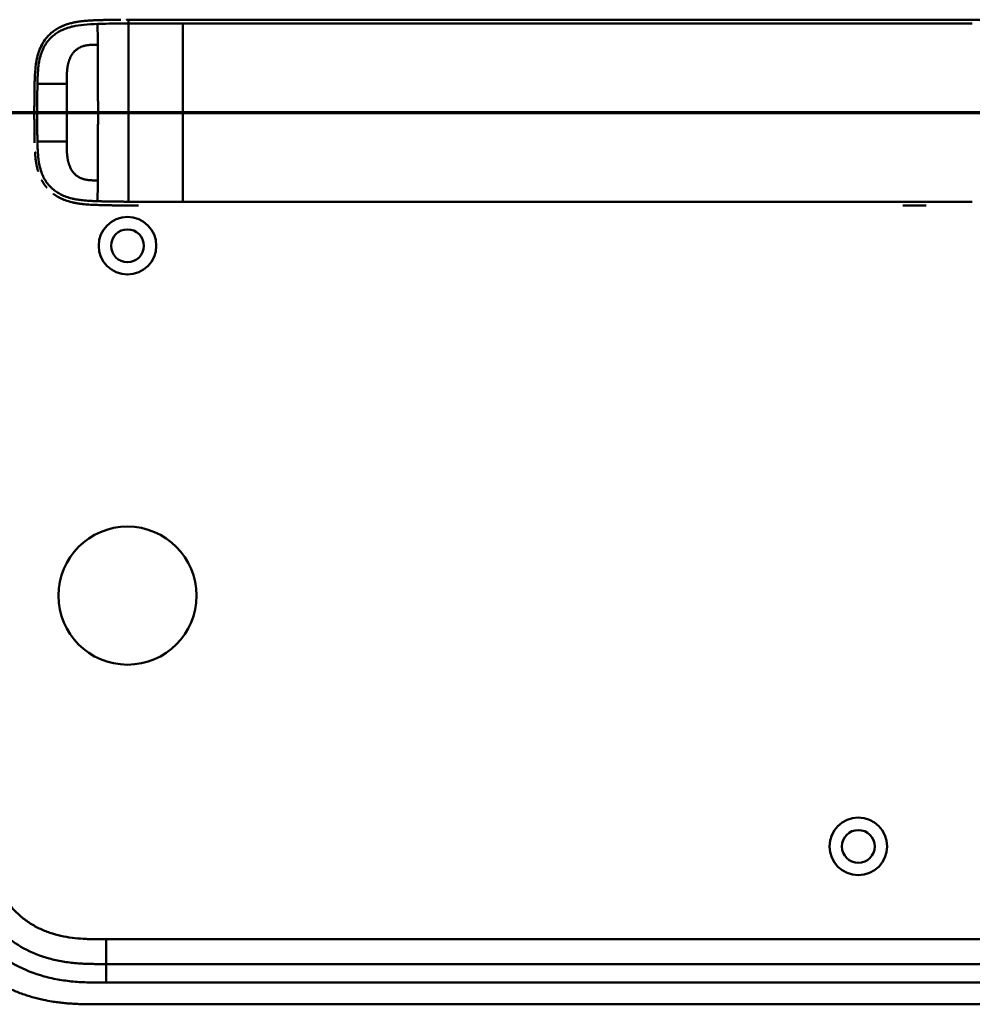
# Model space of a CAD drawing. Header units: millimetres. Extents: x 20 to 833, y 20 to 574.
# Tile 4 of 21: x 102 to 256, y 263 to 422. Entities that reach past the tile are written whole.
import ezdxf

# ---------------------------------------------------------------- set-up
doc = ezdxf.new("R2010")
doc.units = ezdxf.units.MM
doc.header["$LTSCALE"] = 2
for name, color, linetype, lineweight in [('Schnittansichtslinien(DIN)', 7, 'Continuous', 70), ('Sichtbare Kanten(DIN)', 7, 'Continuous', 50), ('Sichtbare tangentiale Kanten(DIN)', 7, 'Continuous', 50)]:
    doc.layers.add(name, color=color, linetype=linetype, lineweight=lineweight)

# ---------------------------------------------------------------- blocks, each defined once
blk = doc.blocks.new('2DTransSchnitt0')
at = {"layer": 'Schnittansichtslinien(DIN)', "linetype": 'Continuous'}
blk.add_line((31.628, 203.466), (161.93, 203.472), dxfattribs=at)

msp = doc.modelspace()

# ---------------------------------------------------------------- linework, layer by layer
at = {"layer": 'Sichtbare Kanten(DIN)'}
for p, q in [((119.877, 421.933), (119.811, 421.933)), ((117.44, 391.948), (117.44, 391.948)), ((248.634, 391.933), (244.882, 391.933)), ((116.205, 269.42), (261.129, 269.42)), ((115.206, 262.92), (274.128, 262.92))]:
    msp.add_line(p, q, dxfattribs=at)
for centre, radius in [((119.667, 385.42), 4.65), ((119.667, 385.42), 2.65), ((119.667, 328.92), 11.15), ((237.667, 288.42), 4.65), ((237.667, 288.42), 2.65)]:
    msp.add_circle(centre, radius, dxfattribs=at)
for radius, start, end in [(11.5, 148.39068, 148.43445), (11.6, 147.51746, 147.56366), (11.7, 146.65937, 146.70471), (11.5, 211.57112, 211.61294), (11.6, 212.44432, 212.48803), (11.7, 213.30625, 213.34865)]:
    msp.add_arc((119.667, 406.92), radius, start, end, dxfattribs=at)
for points, degree, knots in [([(109.243, 420.939), (109.243, 420.939), (109.243, 420.939), (109.243, 420.939), (109.244, 420.939), (109.246, 420.94), (109.247, 420.941), (109.253, 420.943), (109.258, 420.945), (109.275, 420.952), (109.287, 420.957), (109.366, 420.99), (109.433, 421.016), (109.589, 421.077), (109.679, 421.11), (110.013, 421.226), (110.26, 421.3), (110.594, 421.387), (110.678, 421.408), (110.791, 421.435), (110.819, 421.441), (110.891, 421.457), (110.949, 421.47), (110.979, 421.477)], 3, [0, 0, 0, 0, 0.00003654, 0.00003654, 0.00018252, 0.00018252, 0.00076618, 0.00076618, 0.00242803, 0.00242803, 0.00685953, 0.00685953, 0.03049567, 0.03049567, 0.06201177, 0.06201177, 0.14610438, 0.14610438, 0.17411752, 0.17411752, 0.18345463, 0.18345463, 0.19786847, 0.19786847, 0.19786847, 0.19786847]), ([(114.812, 421.855), (114.811, 421.855), (114.396, 421.841), (113.611, 421.811), (112.835, 421.763), (112.075, 421.683), (111.328, 421.552), (110.979, 421.477)], 5, [0, 0, 0, 0, 0, 0, 0.00023388, 0.21792631, 0.41257681, 0.41257681, 0.41257681, 0.41257681, 0.41257681, 0.41257681]), ([(115.01, 421.862), (114.987, 421.861), (114.964, 421.861), (114.898, 421.858), (114.855, 421.857), (114.812, 421.855)], 3, [0.495122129, 0.495122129, 0.495122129, 0.495122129, 0.502349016, 0.502349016, 0.515895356, 0.515895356, 0.515895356, 0.515895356]), ([(115.01, 421.862), (115.01, 421.862), (115.01, 421.862), (115.01, 421.862), (115.01, 421.862), (115.01, 421.862), (115.011, 421.862), (115.011, 421.862), (115.012, 421.862), (115.015, 421.862), (115.017, 421.862), (115.026, 421.863), (115.032, 421.863), (115.058, 421.864), (115.078, 421.864), (115.157, 421.867), (115.216, 421.869), (115.312, 421.872), (115.349, 421.873), (115.405, 421.874), (115.424, 421.875), (115.452, 421.876), (115.461, 421.876), (115.475, 421.876), (115.48, 421.877), (115.487, 421.877), (115.489, 421.877), (115.493, 421.877), (115.494, 421.877), (115.496, 421.877), (115.496, 421.877), (115.497, 421.877), (115.497, 421.877), (115.498, 421.877), (115.498, 421.877), (115.498, 421.877), (115.498, 421.877), (115.498, 421.877), (115.498, 421.877), (115.498, 421.877), (115.499, 421.877), (115.499, 421.877)], 3, [0, 0, 0, 0, 0.000030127, 0.000030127, 0.00007034, 0.00007034, 0.000146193, 0.000146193, 0.000373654, 0.000373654, 0.001055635, 0.001055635, 0.003100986, 0.003100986, 0.009236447, 0.009236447, 0.027643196, 0.027643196, 0.039082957, 0.039082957, 0.044805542, 0.044805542, 0.047668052, 0.047668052, 0.049100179, 0.049100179, 0.049817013, 0.049817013, 0.050176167, 0.050176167, 0.050356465, 0.050356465, 0.050447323, 0.050447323, 0.050493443, 0.050493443, 0.050517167, 0.050517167, 0.050529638, 0.050529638, 0.050543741, 0.050543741, 0.050543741, 0.050543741]), ([(116.171, 421.894), (116.162, 421.894), (116.154, 421.894), (115.944, 421.889), (115.743, 421.884), (115.527, 421.878), (115.513, 421.877), (115.499, 421.877)], 3, [0.373932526, 0.373932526, 0.373932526, 0.373932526, 0.376597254, 0.376597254, 0.439473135, 0.439473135, 0.443987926, 0.443987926, 0.443987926, 0.443987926]), ([(116.171, 421.894), (116.171, 421.894), (116.171, 421.894), (116.171, 421.894), (116.172, 421.894), (116.172, 421.894), (116.172, 421.894), (116.174, 421.894), (116.175, 421.894), (116.18, 421.894), (116.183, 421.895), (116.197, 421.895), (116.208, 421.895), (116.249, 421.896), (116.281, 421.897), (116.407, 421.9), (116.502, 421.902), (116.628, 421.904), (116.658, 421.905), (116.704, 421.906), (116.719, 421.906), (116.742, 421.906), (116.75, 421.906), (116.761, 421.907), (116.765, 421.907), (116.771, 421.907), (116.773, 421.907), (116.776, 421.907), (116.777, 421.907), (116.778, 421.907), (116.779, 421.907), (116.779, 421.907), (116.78, 421.907), (116.78, 421.907), (116.78, 421.907), (116.78, 421.907), (116.78, 421.907), (116.78, 421.907), (116.781, 421.907), (116.781, 421.907)], 3, [0, 0, 0, 0, 0.000046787, 0.000046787, 0.000086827, 0.000086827, 0.000206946, 0.000206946, 0.000567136, 0.000567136, 0.001647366, 0.001647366, 0.004887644, 0.004887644, 0.014608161, 0.014608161, 0.043771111, 0.043771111, 0.053078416, 0.053078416, 0.057732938, 0.057732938, 0.060060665, 0.060060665, 0.061224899, 0.061224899, 0.061807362, 0.061807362, 0.062098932, 0.062098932, 0.062245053, 0.062245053, 0.062318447, 0.062318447, 0.062355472, 0.062355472, 0.062374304, 0.062374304, 0.062394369, 0.062394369, 0.062394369, 0.062394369]), ([(117.389, 421.917), (117.378, 421.917), (117.368, 421.917), (117.164, 421.914), (116.972, 421.911), (116.781, 421.907)], 3, [0.247650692, 0.247650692, 0.247650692, 0.247650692, 0.250845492, 0.250845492, 0.310534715, 0.310534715, 0.310534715, 0.310534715]), ([(117.389, 421.917), (117.389, 421.917), (117.389, 421.917), (117.389, 421.917), (117.389, 421.917), (117.39, 421.917), (117.39, 421.917), (117.392, 421.917), (117.393, 421.917), (117.398, 421.917), (117.401, 421.917), (117.415, 421.917), (117.426, 421.917), (117.468, 421.918), (117.5, 421.918), (117.627, 421.92), (117.723, 421.921), (117.848, 421.923), (117.877, 421.923), (117.921, 421.924), (117.935, 421.924), (117.957, 421.924), (117.964, 421.924), (117.975, 421.924), (117.979, 421.924), (117.984, 421.924), (117.986, 421.924), (117.989, 421.924), (117.99, 421.924), (117.991, 421.924), (117.992, 421.924), (117.992, 421.924), (117.992, 421.924), (117.993, 421.924), (117.993, 421.924), (117.993, 421.924), (117.993, 421.924), (117.993, 421.924), (117.993, 421.924), (117.993, 421.924)], 3, [0, 0, 0, 0, 0.000043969, 0.000043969, 0.000083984, 0.000083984, 0.000204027, 0.000204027, 0.000564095, 0.000564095, 0.001644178, 0.001644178, 0.004884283, 0.004884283, 0.014604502, 0.014604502, 0.04376599, 0.04376599, 0.052593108, 0.052593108, 0.057007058, 0.057007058, 0.059214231, 0.059214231, 0.060317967, 0.060317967, 0.060869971, 0.060869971, 0.061146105, 0.061146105, 0.061284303, 0.061284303, 0.061353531, 0.061353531, 0.061388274, 0.061388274, 0.061405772, 0.061405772, 0.061423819, 0.061423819, 0.061423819, 0.061423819]), ([(119.505, 421.933), (119.505, 421.933), (119.505, 421.933), (119.505, 421.933), (119.505, 421.933), (119.506, 421.933), (119.506, 421.933), (119.507, 421.933), (119.507, 421.933), (119.51, 421.933), (119.511, 421.933), (119.531, 421.933), (119.549, 421.933), (119.591, 421.933), (119.615, 421.933), (119.672, 421.933), (119.704, 421.933), (119.747, 421.933), (119.757, 421.933), (119.772, 421.933), (119.775, 421.933), (119.78, 421.933), (119.781, 421.933), (119.783, 421.933), (119.783, 421.933), (119.784, 421.933), (119.784, 421.933), (119.784, 421.933), (119.785, 421.933), (119.785, 421.933)], 3, [0, 0, 0, 0, 0.000010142, 0.000010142, 0.000037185, 0.000037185, 0.000109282, 0.000109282, 0.000301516, 0.000301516, 0.000814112, 0.000814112, 0.00628175, 0.00628175, 0.013571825, 0.013571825, 0.023292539, 0.023292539, 0.026532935, 0.026532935, 0.027613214, 0.027613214, 0.02797342, 0.02797342, 0.028093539, 0.028093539, 0.028133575, 0.028133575, 0.028179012, 0.028179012, 0.028179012, 0.028179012]), ([(268.896, 421.933), (268.466, 421.933), (268.025, 421.933), (267.575, 421.933), (265.045, 421.933), (262.304, 421.933), (259.562, 421.933), (257.313, 421.933), (255.042, 421.933), (252.772, 421.933), (242.669, 421.933), (232.519, 421.933), (222.397, 421.933), (205.488, 421.933), (188.562, 421.933), (171.65, 421.933), (163.193, 421.933), (154.734, 421.933), (146.276, 421.933), (142.047, 421.933), (137.82, 421.933), (133.59, 421.933), (130.926, 421.933), (128.249, 421.933), (125.603, 421.933), (124.048, 421.933), (122.515, 421.933), (120.968, 421.933), (120.606, 421.933), (120.249, 421.933), (119.877, 421.933)], 3, [4.0756562, 4.0756562, 4.0756562, 4.0756562, 4.2235005, 4.2235005, 4.2235005, 5.0551855, 5.0551855, 5.0551855, 5.7376751, 5.7376751, 5.7376751, 8.7756456, 8.7756456, 8.7756456, 13.8502555, 13.8502555, 13.8502555, 16.3875605, 16.3875605, 16.3875605, 17.6562129, 17.6562129, 17.6562129, 18.4553381, 18.4553381, 18.4553381, 18.9248654, 18.9248654, 18.9248654, 19.0347624, 19.0347624, 19.0347624, 19.0347624]), ([(105.144, 416.102), (105.144, 416.102), (105.144, 416.102), (105.144, 416.102), (105.144, 416.102), (105.144, 416.103), (105.144, 416.103), (105.144, 416.104), (105.144, 416.104), (105.147, 416.112), (105.149, 416.12), (105.153, 416.137), (105.156, 416.146), (105.165, 416.18), (105.172, 416.205), (105.216, 416.362), (105.256, 416.493), (105.355, 416.796), (105.418, 416.966), (105.781, 417.866), (106.191, 418.549), (106.867, 419.326), (107.06, 419.521), (107.331, 419.762), (107.399, 419.821), (107.493, 419.898), (107.516, 419.917), (107.569, 419.959), (107.607, 419.989), (107.63, 420.006)], 3, [0, 0, 0, 0, 0.00001917, 0.00001917, 0.00005748, 0.00005748, 0.0001341, 0.0001341, 0.00028731, 0.00028731, 0.00273868, 0.00273868, 0.00568458, 0.00568458, 0.01354038, 0.01354038, 0.05545011, 0.05545011, 0.11134725, 0.11134725, 0.35517064, 0.35517064, 0.44356669, 0.44356669, 0.47298691, 0.47298691, 0.48279208, 0.48279208, 0.49507867, 0.49507867, 0.49507867, 0.49507867]), ([(109.243, 420.939), (109.17, 420.908), (108.83, 420.759), (108.498, 420.591), (108.175, 420.401), (107.865, 420.188), (107.63, 420.006)], 5, [0.61062915, 0.61062915, 0.61062915, 0.61062915, 0.61062915, 0.61062915, 0.65331117, 0.81171679, 0.81171679, 0.81171679, 0.81171679, 0.81171679, 0.81171679]), ([(106.503, 418.898), (106.37, 418.731), (106.19, 418.485), (106.023, 418.228), (105.87, 417.959), (105.731, 417.681), (105.691, 417.598)], 5, [0.97812109, 0.97812109, 0.97812109, 0.97812109, 0.97812109, 0.97812109, 1.08869603, 1.13469167, 1.13469167, 1.13469167, 1.13469167, 1.13469167, 1.13469167]), ([(104.68, 411.809), (104.697, 412.548), (104.722, 413.289), (104.867, 414.836), (105.001, 415.649), (105.31, 416.669), (105.397, 416.918), (105.53, 417.242), (105.564, 417.323), (105.611, 417.429), (105.623, 417.455), (105.654, 417.52), (105.68, 417.576), (105.691, 417.598)], 3, [0, 0, 0, 0, 0.22193069, 0.22193069, 0.46716018, 0.46716018, 0.54829237, 0.54829237, 0.57530605, 0.57530605, 0.58430942, 0.58430942, 0.59766622, 0.59766622, 0.59766622, 0.59766622]), ([(105.144, 416.102), (105.137, 416.076), (105.056, 415.769), (104.988, 415.457), (104.931, 415.143), (104.883, 414.827), (104.847, 414.537)], 5, [1.29338836, 1.29338836, 1.29338836, 1.29338836, 1.29338836, 1.29338836, 1.30638847, 1.4503927, 1.4503927, 1.4503927, 1.4503927, 1.4503927, 1.4503927]), ([(104.624, 406.71), (104.624, 406.71), (104.624, 406.711), (104.624, 406.711), (104.624, 406.711), (104.624, 406.712), (104.624, 406.712), (104.624, 406.714), (104.624, 406.715), (104.624, 406.72), (104.624, 406.723), (104.624, 406.738), (104.624, 406.749), (104.624, 406.792), (104.624, 406.824), (104.624, 406.954), (104.624, 407.051), (104.624, 407.44), (104.625, 407.731), (104.629, 408.46), (104.633, 408.898), (104.641, 409.663), (104.646, 409.991), (104.666, 411.272), (104.676, 412.226), (104.729, 413.176)], 3, [0, 0, 0, 0, 0.00008576, 0.00008576, 0.00012576, 0.00012576, 0.00024577, 0.00024577, 0.00060577, 0.00060577, 0.00168578, 0.00168578, 0.0049258, 0.0049258, 0.01464581, 0.01464581, 0.04380589, 0.04380589, 0.13128689, 0.13128689, 0.26250768, 0.26250768, 0.36092522, 0.36092522, 0.64677941, 0.64677941, 0.64677941, 0.64677941]), ([(104.647, 410.031), (104.647, 410.035), (104.648, 410.136), (104.657, 410.729), (104.667, 411.269), (104.68, 411.809)], 3, [0.11540998, 0.11540998, 0.11540998, 0.11540998, 0.13127697, 0.13127697, 0.29329903, 0.29329903, 0.29329903, 0.29329903]), ([(104.647, 410.031), (104.647, 410.031), (104.647, 410.031), (104.647, 410.031), (104.647, 410.031), (104.647, 410.032), (104.647, 410.032), (104.647, 410.034), (104.647, 410.035), (104.647, 410.04), (104.647, 410.043), (104.647, 410.058), (104.647, 410.069), (104.648, 410.112), (104.648, 410.144), (104.65, 410.274), (104.652, 410.371), (104.654, 410.505), (104.655, 410.541), (104.655, 410.591), (104.656, 410.605), (104.656, 410.621), (104.656, 410.624), (104.656, 410.626), (104.656, 410.627), (104.656, 410.627), (104.656, 410.627), (104.656, 410.627), (104.656, 410.627), (104.656, 410.628), (104.656, 410.628), (104.656, 410.628)], 3, [0, 0, 0, 0, 0.000042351, 0.000042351, 0.000082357, 0.000082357, 0.000202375, 0.000202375, 0.000562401, 0.000562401, 0.001642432, 0.001642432, 0.004882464, 0.004882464, 0.014602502, 0.014602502, 0.043762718, 0.043762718, 0.054697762, 0.054697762, 0.058798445, 0.058798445, 0.059567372, 0.059567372, 0.059642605, 0.059642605, 0.059680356, 0.059680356, 0.059699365, 0.059699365, 0.059718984, 0.059718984, 0.059718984, 0.059718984]), ([(104.647, 410.031), (104.647, 410.036), (104.648, 410.143), (104.65, 410.29), (104.652, 410.38), (104.654, 410.504), (104.655, 410.538), (104.655, 410.585), (104.656, 410.598), (104.656, 410.615), (104.656, 410.62), (104.656, 410.625), (104.656, 410.626), (104.656, 410.626), (104.656, 410.627), (104.656, 410.627), (104.656, 410.627), (104.656, 410.627), (104.656, 410.627), (104.656, 410.628), (104.656, 410.628), (104.656, 410.628)], 3, [0.442471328, 0.442471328, 0.442471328, 0.442471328, 0.459325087, 0.459325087, 0.486465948, 0.486465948, 0.496643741, 0.496643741, 0.500460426, 0.500460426, 0.501891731, 0.501891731, 0.50203941, 0.50203941, 0.502113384, 0.502113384, 0.502150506, 0.502150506, 0.5021692, 0.5021692, 0.502188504, 0.502188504, 0.502188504, 0.502188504]), ([(104.671, 411.416), (104.671, 411.416), (104.671, 411.416), (104.671, 411.416), (104.671, 411.417), (104.671, 411.417), (104.671, 411.418), (104.671, 411.419), (104.671, 411.42), (104.671, 411.425), (104.671, 411.429), (104.672, 411.443), (104.672, 411.454), (104.673, 411.497), (104.674, 411.529), (104.676, 411.644), (104.678, 411.727), (104.68, 411.809)], 3, [0, 0, 0, 0, 0.000033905, 0.000033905, 0.000073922, 0.000073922, 0.000193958, 0.000193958, 0.000554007, 0.000554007, 0.001634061, 0.001634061, 0.004874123, 0.004874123, 0.014594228, 0.014594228, 0.039322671, 0.039322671, 0.039322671, 0.039322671]), ([(104.628, 405.606), (104.628, 405.606), (104.628, 405.607), (104.628, 405.607), (104.628, 405.607), (104.628, 405.608), (104.628, 405.608), (104.628, 405.61), (104.628, 405.611), (104.628, 405.616), (104.628, 405.619), (104.628, 405.634), (104.628, 405.644), (104.628, 405.688), (104.628, 405.72), (104.627, 405.85), (104.626, 405.947), (104.625, 406.336), (104.624, 406.627), (104.624, 407.356), (104.625, 407.794), (104.63, 408.636), (104.634, 409.032), (104.639, 409.447)], 3, [0, 0, 0, 0, 0.00006518, 0.00006518, 0.00010518, 0.00010518, 0.00022519, 0.00022519, 0.00058521, 0.00058521, 0.00166523, 0.00166523, 0.00490526, 0.00490526, 0.01462529, 0.01462529, 0.04378543, 0.04378543, 0.13126692, 0.13126692, 0.26248759, 0.26248759, 0.38414892, 0.38414892, 0.38414892, 0.38414892]), ([(104.633, 408.877), (104.633, 408.877), (104.633, 408.877), (104.633, 408.878), (104.633, 408.878), (104.633, 408.878), (104.633, 408.879), (104.633, 408.88), (104.633, 408.881), (104.633, 408.886), (104.633, 408.89), (104.633, 408.904), (104.633, 408.915), (104.634, 408.958), (104.634, 408.991), (104.635, 409.12), (104.636, 409.217), (104.639, 409.48), (104.641, 409.645), (104.643, 409.81)], 3, [0, 0, 0, 0, 0.000075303, 0.000075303, 0.000115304, 0.000115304, 0.000235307, 0.000235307, 0.000595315, 0.000595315, 0.001675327, 0.001675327, 0.004915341, 0.004915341, 0.014635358, 0.014635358, 0.043795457, 0.043795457, 0.093385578, 0.093385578, 0.093385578, 0.093385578]), ([(104.626, 407.803), (104.626, 407.746), (104.625, 407.644), (104.625, 407.543), (104.625, 407.441), (104.624, 407.34), (104.624, 407.296)], 5, [0.378128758, 0.378128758, 0.378128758, 0.378128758, 0.378128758, 0.378128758, 0.40694036, 0.428804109, 0.428804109, 0.428804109, 0.428804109, 0.428804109, 0.428804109]), ([(104.628, 405.606), (104.629, 405.466), (104.63, 405.326), (104.631, 405.186), (104.632, 405.133), (104.632, 405.08), (104.633, 405.028)], 3, [0.132443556, 0.132443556, 0.132443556, 0.132443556, 0.174407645, 0.174407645, 0.174407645, 0.190155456, 0.190155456, 0.190155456, 0.190155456]), ([(104.639, 404.445), (104.639, 404.445), (104.639, 404.445), (104.639, 404.445), (104.639, 404.445), (104.639, 404.446), (104.639, 404.446), (104.639, 404.448), (104.639, 404.449), (104.638, 404.454), (104.638, 404.457), (104.638, 404.472), (104.638, 404.483), (104.638, 404.526), (104.637, 404.558), (104.636, 404.688), (104.635, 404.785), (104.634, 404.906), (104.633, 404.931), (104.633, 404.967), (104.633, 404.979), (104.633, 404.998), (104.633, 405.004), (104.633, 405.013), (104.633, 405.016), (104.633, 405.02), (104.633, 405.022), (104.633, 405.024), (104.633, 405.025), (104.633, 405.026), (104.633, 405.026), (104.633, 405.027), (104.633, 405.027), (104.633, 405.027), (104.633, 405.028), (104.633, 405.028), (104.633, 405.028), (104.633, 405.028), (104.633, 405.028), (104.633, 405.028)], 3, [0, 0, 0, 0, 0.000031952, 0.000031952, 0.000071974, 0.000071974, 0.000192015, 0.000192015, 0.000552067, 0.000552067, 0.001632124, 0.001632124, 0.004872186, 0.004872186, 0.014592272, 0.014592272, 0.043752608, 0.043752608, 0.05104132, 0.05104132, 0.054685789, 0.054685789, 0.056508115, 0.056508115, 0.057419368, 0.057419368, 0.057875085, 0.057875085, 0.058103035, 0.058103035, 0.058217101, 0.058217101, 0.058274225, 0.058274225, 0.058302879, 0.058302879, 0.058317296, 0.058317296, 0.058332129, 0.058332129, 0.058332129, 0.058332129]), ([(104.639, 404.445), (104.64, 404.304), (104.642, 404.163), (104.644, 404.022), (104.645, 403.967), (104.645, 403.912), (104.646, 403.857)], 3, [0.248417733, 0.248417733, 0.248417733, 0.248417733, 0.290654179, 0.290654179, 0.290654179, 0.307101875, 0.307101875, 0.307101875, 0.307101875]), ([(104.656, 403.26), (104.656, 403.26), (104.656, 403.26), (104.656, 403.261), (104.656, 403.261), (104.656, 403.261), (104.656, 403.262), (104.656, 403.263), (104.656, 403.264), (104.656, 403.269), (104.655, 403.273), (104.655, 403.287), (104.655, 403.298), (104.654, 403.341), (104.654, 403.374), (104.652, 403.503), (104.65, 403.6), (104.648, 403.724), (104.648, 403.751), (104.647, 403.791), (104.647, 403.804), (104.647, 403.824), (104.647, 403.831), (104.646, 403.841), (104.646, 403.844), (104.646, 403.849), (104.646, 403.851), (104.646, 403.853), (104.646, 403.854), (104.646, 403.855), (104.646, 403.856), (104.646, 403.856), (104.646, 403.857), (104.646, 403.857), (104.646, 403.857), (104.646, 403.857), (104.646, 403.857), (104.646, 403.857), (104.646, 403.857), (104.646, 403.857)], 3, [0, 0, 0, 0, 0.000053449, 0.000053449, 0.000093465, 0.000093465, 0.000213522, 0.000213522, 0.000573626, 0.000573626, 0.001653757, 0.001653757, 0.004893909, 0.004893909, 0.014614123, 0.014614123, 0.043774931, 0.043774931, 0.051769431, 0.051769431, 0.055766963, 0.055766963, 0.057765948, 0.057765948, 0.05876565, 0.05876565, 0.059265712, 0.059265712, 0.059515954, 0.059515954, 0.059641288, 0.059641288, 0.059704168, 0.059704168, 0.059735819, 0.059735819, 0.059751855, 0.059751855, 0.059768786, 0.059768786, 0.059768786, 0.059768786]), ([(104.656, 403.26), (104.658, 403.125), (104.66, 402.99), (104.663, 402.856), (104.666, 402.721), (104.668, 402.586), (104.671, 402.452)], 3, [0.366689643, 0.366689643, 0.366689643, 0.366689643, 0.406900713, 0.406900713, 0.406900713, 0.447266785, 0.447266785, 0.447266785, 0.447266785]), ([(104.68, 402.066), (104.68, 402.066), (104.68, 402.066), (104.68, 402.066), (104.68, 402.066), (104.68, 402.067), (104.68, 402.067), (104.679, 402.071), (104.679, 402.074), (104.679, 402.09), (104.679, 402.102), (104.676, 402.216), (104.674, 402.318), (104.672, 402.43), (104.671, 402.453), (104.671, 402.452)], 3, [0, 0, 0, 0, 0.000014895, 0.000014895, 0.000074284, 0.000074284, 0.000192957, 0.000192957, 0.001142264, 0.001142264, 0.004939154, 0.004939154, 0.035319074, 0.035319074, 0.03868203, 0.03868203, 0.03868203, 0.03868203]), ([(104.875, 399.117), (104.875, 399.117), (104.875, 399.117), (104.875, 399.117), (104.875, 399.118), (104.875, 399.118), (104.875, 399.118), (104.874, 399.12), (104.874, 399.121), (104.874, 399.126), (104.873, 399.13), (104.871, 399.144), (104.87, 399.154), (104.864, 399.197), (104.859, 399.229), (104.843, 399.357), (104.831, 399.453), (104.788, 399.839), (104.764, 400.129), (104.741, 400.481), (104.737, 400.543), (104.733, 400.605)], 3, [0, 0, 0, 0, 0.00003489, 0.00003489, 0.00007493, 0.00007493, 0.00019502, 0.00019502, 0.00055514, 0.00055514, 0.00163526, 0.00163526, 0.00487537, 0.00487537, 0.01459547, 0.01459547, 0.04375692, 0.04375692, 0.13126731, 0.13126731, 0.14987755, 0.14987755, 0.14987755, 0.14987755]), ([(104.875, 399.117), (104.91, 398.869), (104.966, 398.525), (105.034, 398.183), (105.117, 397.844), (105.214, 397.511), (105.243, 397.417)], 5, [0.31433668, 0.31433668, 0.31433668, 0.31433668, 0.31433668, 0.31433668, 0.43750456, 0.48594884, 0.48594884, 0.48594884, 0.48594884, 0.48594884, 0.48594884]), ([(105.811, 396.029), (105.829, 395.995), (105.968, 395.736), (106.12, 395.486), (106.283, 395.246), (106.458, 395.017), (106.618, 394.827)], 5, [0.63578119, 0.63578119, 0.63578119, 0.63578119, 0.63578119, 0.63578119, 0.65520572, 0.78405735, 0.78405735, 0.78405735, 0.78405735, 0.78405735, 0.78405735]), ([(107.703, 393.804), (107.926, 393.636), (108.203, 393.451), (108.49, 393.283), (108.784, 393.131), (109.085, 392.996), (109.135, 392.974)], 5, [0.94147194, 0.94147194, 0.94147194, 0.94147194, 0.94147194, 0.94147194, 1.09060804, 1.12015227, 1.12015227, 1.12015227, 1.12015227, 1.12015227, 1.12015227]), ([(117.883, 391.943), (117.883, 391.943), (117.882, 391.943), (117.882, 391.943), (117.882, 391.943), (117.881, 391.943), (117.881, 391.943), (117.879, 391.943), (117.878, 391.943), (117.873, 391.943), (117.87, 391.943), (117.856, 391.943), (117.845, 391.943), (117.802, 391.944), (117.77, 391.944), (117.642, 391.945), (117.547, 391.947), (117.165, 391.952), (116.879, 391.957), (116.164, 391.971), (115.739, 391.981), (114.677, 392.013), (114.047, 392.034), (112.484, 392.136), (111.561, 392.242), (110.307, 392.549), (109.949, 392.656), (109.477, 392.831), (109.353, 392.88), (109.209, 392.942), (109.186, 392.951), (109.155, 392.965), (109.147, 392.969), (109.138, 392.973), (109.137, 392.973), (109.136, 392.973), (109.135, 392.973), (109.135, 392.974), (109.135, 392.974), (109.135, 392.974), (109.135, 392.974), (109.135, 392.974)], 3, [0, 0, 0, 0, 0.00005241, 0.00005241, 0.00009242, 0.00009242, 0.00021245, 0.00021245, 0.0005725, 0.0005725, 0.00165256, 0.00165256, 0.00489264, 0.00489264, 0.01461281, 0.01461281, 0.04377449, 0.04377449, 0.13125587, 0.13125587, 0.2625352, 0.2625352, 0.45952046, 0.45952046, 0.75581351, 0.75581351, 0.87730662, 0.87730662, 0.92088603, 0.92088603, 0.92905535, 0.92905535, 0.93211897, 0.93211897, 0.93240621, 0.93240621, 0.93251398, 0.93251398, 0.93253419, 0.93253419, 0.93255264, 0.93255264, 0.93255264, 0.93255264]), ([(118.921, 391.935), (118.921, 391.935), (118.921, 391.935), (118.921, 391.935), (118.921, 391.935), (118.92, 391.935), (118.92, 391.935), (118.918, 391.935), (118.917, 391.935), (118.912, 391.935), (118.909, 391.935), (118.894, 391.935), (118.884, 391.935), (118.841, 391.935), (118.809, 391.935), (118.68, 391.936), (118.584, 391.936), (118.2, 391.939), (117.912, 391.942), (116.763, 391.957), (115.9, 391.975), (114.465, 392.021), (113.865, 392.044), (112.392, 392.147), (111.522, 392.253), (110.316, 392.546), (109.957, 392.653), (109.484, 392.828), (109.361, 392.877), (109.216, 392.938), (109.194, 392.948), (109.162, 392.962), (109.154, 392.965), (109.142, 392.97), (109.139, 392.972), (109.136, 392.973), (109.136, 392.973), (109.135, 392.974), (109.135, 392.974), (109.135, 392.974), (109.135, 392.974), (109.135, 392.974), (109.135, 392.974), (109.135, 392.974)], 3, [0, 0, 0, 0, 0.0000491, 0.0000491, 0.0000891, 0.0000891, 0.0002091, 0.0002091, 0.0005692, 0.0005692, 0.0016492, 0.0016492, 0.0048893, 0.0048893, 0.0146095, 0.0146095, 0.0437711, 0.0437711, 0.1312516, 0.1312516, 0.3939292, 0.3939292, 0.5799593, 0.5799593, 0.8598793, 0.8598793, 0.9815506, 0.9815506, 1.0251294, 1.0251294, 1.0332986, 1.0332986, 1.036362, 1.036362, 1.037511, 1.037511, 1.0376187, 1.0376187, 1.0376591, 1.0376591, 1.0376718, 1.0376718, 1.0376858, 1.0376858, 1.0376858, 1.0376858]), ([(115.485, 391.989), (115.485, 391.989), (115.485, 391.989), (115.484, 391.989), (115.484, 391.989), (115.484, 391.989), (115.483, 391.989), (115.482, 391.989), (115.48, 391.989), (115.476, 391.989), (115.472, 391.989), (115.458, 391.99), (115.448, 391.99), (115.405, 391.991), (115.374, 391.992), (115.248, 391.996), (115.154, 391.999), (115.052, 392.002), (115.043, 392.003), (115.028, 392.003), (115.021, 392.003), (115.015, 392.004), (115.015, 392.004), (115.015, 392.004), (115.014, 392.004), (115.014, 392.004), (115.014, 392.004), (115.014, 392.004), (115.014, 392.004), (115.014, 392.004)], 3, [0, 0, 0, 0, 0.00008353, 0.00008353, 0.00012354, 0.00012354, 0.000243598, 0.000243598, 0.00060375, 0.00060375, 0.001683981, 0.001683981, 0.004924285, 0.004924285, 0.014644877, 0.014644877, 0.043810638, 0.043810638, 0.046544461, 0.046544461, 0.048595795, 0.048595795, 0.048641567, 0.048641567, 0.048665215, 0.048665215, 0.048677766, 0.048677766, 0.048692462, 0.048692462, 0.048692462, 0.048692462]), ([(116.744, 391.959), (116.744, 391.959), (116.744, 391.959), (116.743, 391.959), (116.743, 391.959), (116.742, 391.959), (116.742, 391.959), (116.74, 391.96), (116.739, 391.96), (116.736, 391.96), (116.734, 391.96), (116.701, 391.96), (116.669, 391.961), (116.602, 391.962), (116.566, 391.963), (116.405, 391.966), (116.278, 391.969), (116.153, 391.972), (116.151, 391.972), (116.149, 391.972), (116.149, 391.972), (116.149, 391.972)], 3, [0, 0, 0, 0, 0.000037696, 0.000037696, 0.000112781, 0.000112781, 0.000262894, 0.000262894, 0.000563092, 0.000563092, 0.001163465, 0.001163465, 0.01076957, 0.01076957, 0.021744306, 0.021744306, 0.060254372, 0.060254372, 0.060863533, 0.060863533, 0.060907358, 0.060907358, 0.060907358, 0.060907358]), ([(117.882, 391.943), (117.882, 391.943), (117.882, 391.943), (117.882, 391.943), (117.882, 391.943), (117.881, 391.943), (117.881, 391.943), (117.879, 391.943), (117.878, 391.943), (117.871, 391.943), (117.866, 391.943), (117.842, 391.943), (117.822, 391.943), (117.643, 391.945), (117.478, 391.948), (117.325, 391.95), (117.325, 391.95), (117.325, 391.95)], 3, [0, 0, 0, 0, 0.000011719, 0.000011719, 0.000058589, 0.000058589, 0.000246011, 0.000246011, 0.000620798, 0.000620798, 0.00211992, 0.00211992, 0.008116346, 0.008116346, 0.056609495, 0.056609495, 0.056677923, 0.056677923, 0.056677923, 0.056677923]), ([(121.425, 391.933), (121.425, 391.933), (121.425, 391.933), (121.424, 391.933), (121.424, 391.933), (121.423, 391.933), (121.422, 391.933), (121.42, 391.933), (121.419, 391.933), (121.414, 391.933), (121.412, 391.933), (121.403, 391.933), (121.398, 391.933), (121.381, 391.933), (121.37, 391.933), (121.334, 391.933), (121.31, 391.933), (121.219, 391.933), (121.154, 391.933), (120.739, 391.933), (120.39, 391.933), (119.666, 391.933), (119.293, 391.933), (118.57, 391.936), (118.228, 391.939), (117.882, 391.943)], 3, [0, 0, 0, 0, 0.00005223, 0.00005223, 0.00015665, 0.00015665, 0.0003655, 0.0003655, 0.0007832, 0.0007832, 0.00161859, 0.00161859, 0.00328937, 0.00328937, 0.00663094, 0.00663094, 0.01403004, 0.01403004, 0.03376103, 0.03376103, 0.13899844, 0.13899844, 0.25220569, 0.25220569, 0.35698344, 0.35698344, 0.35698344, 0.35698344]), ([(87.167, 289.705), (87.167, 289.406), (87.167, 288.807), (87.173, 288.054), (87.185, 287.297), (87.203, 286.689), (87.237, 285.926), (87.275, 285.314), (87.35, 284.396), (87.452, 283.476), (87.663, 282.098), (87.918, 280.881), (88.325, 279.378), (88.725, 278.195), (89.317, 276.751), (89.863, 275.626), (90.633, 274.268), (91.318, 273.223), (92.252, 271.974), (93.06, 271.022), (94.141, 269.899), (95.058, 269.054), (96.266, 268.071), (97.277, 267.343), (98.592, 266.509), (99.681, 265.907), (101.083, 265.233), (102.233, 264.76), (103.7, 264.251), (104.893, 263.91), (106.25, 263.597), (107.161, 263.427), (108.076, 263.286), (108.687, 263.206), (109.45, 263.123), (110.061, 263.068), (110.824, 263.014), (111.433, 262.981), (112.346, 262.946), (113.557, 262.921), (114.608, 262.92), (115.206, 262.92)], 3, [0.00000945, 0.00000945, 0.00000945, 0.00000945, 0.02084254, 0.04167563, 0.05209218, 0.07292527, 0.08334182, 0.10417491, 0.11459146, 0.14584109, 0.16667419, 0.20834037, 0.22917346, 0.27083965, 0.29167274, 0.33333892, 0.35417201, 0.3958382, 0.41667129, 0.45833747, 0.47917057, 0.52083675, 0.54166984, 0.58333603, 0.60416912, 0.6458353, 0.66666839, 0.70833458, 0.72916767, 0.77083385, 0.79166695, 0.82291658, 0.83333313, 0.85416622, 0.86458277, 0.88541586, 0.89583241, 0.9166655, 0.92708204, 0.95833168, 0.99999787, 0.99999787, 0.99999787, 0.99999787]), ([(93.667, 290.705), (93.667, 289.905), (93.668, 288.321), (93.799, 286.015), (94.129, 283.797), (94.876, 280.969), (96.435, 277.69), (99.266, 274.348), (102.85, 271.805), (106.284, 270.443), (109.201, 269.805), (111.467, 269.529), (113.804, 269.422), (115.4, 269.42), (116.205, 269.42)], 3, [41.2275228, 41.2275228, 41.2275228, 41.2275228, 41.4710255, 41.7145268, 41.9580281, 42.2015293, 42.6885319, 43.1755344, 43.662537, 44.1495395, 44.3930408, 44.6365421, 44.8800433, 45.1235454, 45.1235454, 45.1235454, 45.1235454])]:
    msp.add_open_spline(points, degree=degree, knots=knots, dxfattribs=at)
for points, degree in [([(118.577, 421.929), (118.381, 421.928), (118.187, 421.926), (117.993, 421.924)], 3), ([(119.811, 421.933), (119.802, 421.933), (119.793, 421.933), (119.785, 421.933)], 3), ([(110.826, 392.423), (111.152, 392.348), (111.481, 392.286), (111.812, 392.233), (112.146, 392.19), (112.48, 392.154)], 5), ([(113.906, 392.047), (114.086, 392.038), (114.267, 392.03), (114.448, 392.023), (114.63, 392.017), (114.812, 392.01)], 5)]:
    msp.add_open_spline(points, degree=degree, dxfattribs=at)
at = {"layer": 'Sichtbare tangentiale Kanten(DIN)'}
for p, q in [((119.818, 421.323), (119.811, 421.323)), ((105.131, 411.591), (109.856, 411.591)), ((109.856, 411.591), (109.856, 411.599)), ((128.599, 406.933), (256.072, 406.933)), ((105.131, 402.275), (109.856, 402.275)), ((109.856, 402.275), (109.856, 402.266)), ((116.205, 273.42), (261.129, 273.42)), ((116.205, 269.42), (116.205, 273.42)), ((116.205, 269.42), (116.205, 266.42)), ((261.129, 266.42), (116.205, 266.42))]:
    msp.add_line(p, q, dxfattribs=at)
for centre, major_axis, start_param, end_param in [((109.773, 406.373), (0.005, 10.727), 4.7645546, 5.2203318), ((109.773, 407.493), (0.005, -10.727), 1.0628535, 1.5185692)]:
    msp.add_ellipse(centre, major_axis=major_axis, ratio=0.0085792, start_param=start_param, end_param=end_param, dxfattribs=at)
for points, degree, knots in [([(119.877, 421.933), (119.846, 421.933), (119.822, 421.883), (119.817, 421.696), (119.813, 421.595), (119.815, 421.465), (119.818, 421.323)], 3, [0, 0, 0, 0, 0.6504188, 0.6504188, 0.6504188, 1, 1, 1, 1]), ([(114.828, 421.247), (114.085, 421.222), (113.345, 421.192), (112.621, 421.121), (112.018, 421.062), (111.429, 420.976), (110.854, 420.844), (110.806, 420.832), (110.757, 420.821), (110.707, 420.809), (110.391, 420.731), (110.079, 420.638), (109.782, 420.532), (109.485, 420.426), (109.201, 420.306), (108.92, 420.165), (108.675, 420.042), (108.431, 419.902), (108.201, 419.749), (107.971, 419.595), (107.755, 419.43), (107.549, 419.249), (107.495, 419.202), (107.441, 419.153), (107.388, 419.103), (107.16, 418.888), (106.947, 418.653), (106.755, 418.403), (106.562, 418.153), (106.388, 417.886), (106.235, 417.607), (106.087, 417.338), (105.957, 417.057), (105.843, 416.763), (105.73, 416.468), (105.632, 416.159), (105.547, 415.826), (105.541, 415.802), (105.535, 415.779), (105.53, 415.757), (105.443, 415.403), (105.371, 415.019), (105.314, 414.606), (105.278, 414.341), (105.252, 414.088), (105.229, 413.82), (105.226, 413.784), (105.223, 413.751), (105.221, 413.719), (105.195, 413.391), (105.176, 413.054), (105.162, 412.702), (105.149, 412.35), (105.142, 412.087), (105.131, 411.591)], 3, [0, 0, 0, 0, 0.2307616, 0.2307616, 0.2307616, 0.4232269, 0.4232269, 0.4232269, 0.4395154, 0.4395154, 0.4395154, 0.5437339, 0.5437339, 0.5437339, 0.6479524, 0.6479524, 0.6479524, 0.7391727, 0.7391727, 0.7391727, 0.8303931, 0.8303931, 0.8303931, 0.8541945, 0.8541945, 0.8541945, 0.9564832, 0.9564832, 0.9564832, 1.0587718, 1.0587718, 1.0587718, 1.1575136, 1.1575136, 1.1575136, 1.2562554, 1.2562554, 1.2562554, 1.2634816, 1.2634816, 1.2634816, 1.383867, 1.383867, 1.383867, 1.4613031, 1.4613031, 1.4613031, 1.4716059, 1.4716059, 1.4716059, 1.5781685, 1.5781685, 1.5781685, 1.684731, 1.684731, 1.684731, 1.684731]), ([(119.811, 421.323), (119.793, 421.323), (119.775, 421.323), (119.758, 421.323), (119.525, 421.323), (119.283, 421.322), (119.059, 421.321), (118.48, 421.319), (117.866, 421.314), (117.27, 421.306), (117.218, 421.305), (117.166, 421.304), (117.114, 421.303), (116.96, 421.301), (116.808, 421.298), (116.656, 421.295), (116.045, 421.284), (115.434, 421.267), (114.828, 421.247)], 3, [0, 0, 0, 0, 0.00531619, 0.00531619, 0.00531619, 0.07550479, 0.07550479, 0.07550479, 0.25684052, 0.25684052, 0.25684052, 0.27252586, 0.27252586, 0.27252586, 0.31946639, 0.31946639, 0.31946639, 0.50757072, 0.50757072, 0.50757072, 0.50757072]), ([(128.599, 421.322), (128.434, 421.322), (128.268, 421.322), (128.104, 421.322), (127.901, 421.322), (127.699, 421.322), (127.479, 421.322), (127.08, 421.322), (126.732, 421.323), (126.394, 421.323), (126.367, 421.323), (126.336, 421.323), (126.305, 421.323), (125.949, 421.323), (125.618, 421.323), (125.282, 421.323), (124.918, 421.322), (124.557, 421.322), (124.194, 421.322), (123.832, 421.322), (123.471, 421.322), (123.116, 421.322), (123.012, 421.322), (122.905, 421.322), (122.797, 421.322), (122.536, 421.322), (122.278, 421.322), (122.018, 421.322), (121.649, 421.322), (121.282, 421.322), (120.915, 421.322), (120.547, 421.323), (120.179, 421.323), (119.818, 421.323)], 3, [0, 0, 0, 0, 0.04936867, 0.04936867, 0.04936867, 0.11014179, 0.11014179, 0.11014179, 0.22014326, 0.22014326, 0.22014326, 0.2290985, 0.2290985, 0.2290985, 0.32998918, 0.32998918, 0.32998918, 0.4391613, 0.4391613, 0.4391613, 0.54803878, 0.54803878, 0.54803878, 0.58009837, 0.58009837, 0.58009837, 0.65768707, 0.65768707, 0.65768707, 0.76818131, 0.76818131, 0.76818131, 0.87925552, 0.87925552, 0.87925552, 0.87925552]), ([(224.205, 421.322), (205.626, 421.322), (187.031, 421.322), (168.457, 421.322), (156.322, 421.322), (144.189, 421.322), (132.054, 421.322), (130.902, 421.322), (129.751, 421.322), (128.599, 421.322)], 3, [3.1867877, 3.1867877, 3.1867877, 3.1867877, 8.7605377, 8.7605377, 8.7605377, 12.4019194, 12.4019194, 12.4019194, 12.7474629, 12.7474629, 12.7474629, 12.7474629]), ([(256.072, 421.322), (254.744, 421.322), (253.416, 421.322), (252.088, 421.322), (251.539, 421.322), (250.99, 421.322), (250.44, 421.322), (249.663, 421.322), (248.886, 421.322), (248.109, 421.322), (247.698, 421.322), (247.287, 421.322), (246.876, 421.322), (245.958, 421.322), (245.041, 421.322), (244.124, 421.322), (237.484, 421.322), (230.845, 421.322), (224.205, 421.322)], 3, [0, 0, 0, 0, 0.3984127, 0.3984127, 0.3984127, 0.5574675, 0.5574675, 0.5574675, 0.7963662, 0.7963662, 0.7963662, 0.9134321, 0.9134321, 0.9134321, 1.1948615, 1.1948615, 1.1948615, 3.1867877, 3.1867877, 3.1867877, 3.1867877]), ([(109.856, 411.599), (109.853, 412.124), (109.847, 413.505), (109.982, 415.035), (110.653, 416.844), (112.092, 417.715), (113.344, 417.891), (114.185, 417.882), (114.874, 417.899)], 5, [0, 0, 0, 0, 0, 0, 0.2491944, 0.4991944, 0.7491944, 0.9991944, 0.9991944, 0.9991944, 0.9991944, 0.9991944, 0.9991944]), ([(105.082, 406.933), (105.082, 406.738), (105.082, 406.545), (105.082, 406.352), (105.085, 405.387), (105.094, 404.421), (105.109, 403.448), (105.113, 403.253), (105.116, 403.061), (105.119, 402.874), (105.123, 402.688), (105.127, 402.496), (105.131, 402.296), (105.131, 402.289), (105.131, 402.282), (105.131, 402.275)], 3, [0, 0, 0, 0, 0.05795206, 0.05795206, 0.05795206, 0.34771308, 0.34771308, 0.34771308, 0.40585328, 0.40585328, 0.40585328, 0.46369354, 0.46369354, 0.46369354, 0.46581276, 0.46581276, 0.46581276, 0.46581276]), ([(109.865, 406.933), (109.401, 406.933), (109.067, 406.933), (108.664, 406.933), (108.261, 406.933), (107.867, 406.933), (107.473, 406.933), (107.375, 406.933), (107.277, 406.933), (107.178, 406.933), (106.883, 406.933), (106.588, 406.933), (106.29, 406.933), (106.241, 406.933), (106.191, 406.933), (106.141, 406.933), (106.092, 406.933), (106.042, 406.933), (105.992, 406.933), (105.742, 406.933), (105.491, 406.933), (105.234, 406.933), (105.183, 406.933), (105.131, 406.933), (105.082, 406.933)], 3, [0, 0, 0, 0, 0.13009876, 0.13009876, 0.13009876, 0.26019753, 0.26019753, 0.26019753, 0.29272222, 0.29272222, 0.29272222, 0.39029629, 0.39029629, 0.39029629, 0.40655864, 0.40655864, 0.40655864, 0.42282098, 0.42282098, 0.42282098, 0.50413271, 0.50413271, 0.50413271, 0.52039505, 0.52039505, 0.52039505, 0.52039505]), ([(119.811, 406.933), (121.165, 406.933), (122.547, 406.933), (124.106, 406.933), (125.666, 406.933), (127.133, 406.933), (128.599, 406.933)], 3, [0, 0, 0, 0, 0.44038321, 0.44038321, 0.44038321, 0.88076642, 0.88076642, 0.88076642, 0.88076642]), ([(114.828, 392.619), (114.784, 392.62), (114.74, 392.622), (114.697, 392.623), (114.43, 392.632), (114.165, 392.643), (113.906, 392.655), (113.491, 392.675), (113.079, 392.701), (112.657, 392.742), (112.366, 392.769), (112.077, 392.804), (111.797, 392.846), (111.517, 392.887), (111.25, 392.936), (110.983, 392.994), (110.895, 393.013), (110.806, 393.033), (110.716, 393.055), (110.399, 393.133), (110.085, 393.225), (109.787, 393.332), (109.489, 393.438), (109.204, 393.558), (108.923, 393.699), (108.677, 393.822), (108.433, 393.963), (108.202, 394.116), (107.971, 394.27), (107.755, 394.435), (107.549, 394.616), (107.496, 394.662), (107.443, 394.71), (107.391, 394.76), (107.163, 394.975), (106.95, 395.21), (106.757, 395.46), (106.564, 395.71), (106.39, 395.977), (106.236, 396.256), (106.088, 396.525), (105.958, 396.806), (105.844, 397.101), (105.73, 397.396), (105.632, 397.706), (105.547, 398.04), (105.541, 398.063), (105.536, 398.086), (105.53, 398.106), (105.441, 398.471), (105.367, 398.865), (105.31, 399.289), (105.276, 399.549), (105.25, 399.795), (105.228, 400.057), (105.225, 400.088), (105.223, 400.117), (105.221, 400.145), (105.195, 400.473), (105.176, 400.81), (105.162, 401.163), (105.149, 401.515), (105.142, 401.779), (105.131, 402.275)], 3, [0, 0, 0, 0, 0.0135271, 0.0135271, 0.0135271, 0.0957917, 0.0957917, 0.0957917, 0.2275588, 0.2275588, 0.2275588, 0.3181985, 0.3181985, 0.3181985, 0.4088383, 0.4088383, 0.4088383, 0.4385873, 0.4385873, 0.4385873, 0.5430912, 0.5430912, 0.5430912, 0.6475951, 0.6475951, 0.6475951, 0.7390043, 0.7390043, 0.7390043, 0.8304135, 0.8304135, 0.8304135, 0.8537246, 0.8537246, 0.8537246, 0.9560852, 0.9560852, 0.9560852, 1.0584459, 1.0584459, 1.0584459, 1.157356, 1.157356, 1.157356, 1.2562662, 1.2562662, 1.2562662, 1.263312, 1.263312, 1.263312, 1.386941, 1.386941, 1.386941, 1.4624438, 1.4624438, 1.4624438, 1.4715048, 1.4715048, 1.4715048, 1.5781325, 1.5781325, 1.5781325, 1.6847601, 1.6847601, 1.6847601, 1.6847601]), ([(109.856, 402.266), (109.853, 401.731), (109.847, 400.368), (109.979, 398.829), (110.657, 397.022), (112.088, 396.152), (113.347, 395.974), (114.366, 395.979), (114.874, 395.967)], 5, [0, 0, 0, 0, 0, 0, 0.24920002, 0.49920002, 0.74920002, 0.99920002, 0.99920002, 0.99920002, 0.99920002, 0.99920002, 0.99920002]), ([(119.811, 392.543), (119.791, 392.543), (119.771, 392.543), (119.751, 392.543), (119.541, 392.543), (119.334, 392.543), (119.127, 392.544), (118.921, 392.545), (118.714, 392.546), (118.507, 392.547), (118.3, 392.549), (118.094, 392.55), (117.889, 392.552), (117.812, 392.553), (117.735, 392.554), (117.657, 392.555), (117.529, 392.557), (117.4, 392.558), (117.272, 392.56), (117.065, 392.563), (116.86, 392.567), (116.656, 392.57), (116.452, 392.574), (116.247, 392.579), (116.042, 392.584), (115.837, 392.588), (115.634, 392.594), (115.433, 392.6), (115.232, 392.605), (115.029, 392.612), (114.828, 392.619)], 3, [0, 0, 0, 0, 0.00593799, 0.00593799, 0.00593799, 0.06876696, 0.06876696, 0.06876696, 0.13141451, 0.13141451, 0.13141451, 0.19404693, 0.19404693, 0.19404693, 0.2177013, 0.2177013, 0.2177013, 0.25674204, 0.25674204, 0.25674204, 0.3195011, 0.3195011, 0.3195011, 0.38223166, 0.38223166, 0.38223166, 0.44495846, 0.44495846, 0.44495846, 0.5075707, 0.5075707, 0.5075707, 0.5075707]), ([(128.599, 392.543), (128.43, 392.543), (128.259, 392.543), (128.09, 392.543), (127.892, 392.543), (127.694, 392.543), (127.479, 392.543), (127.079, 392.543), (126.731, 392.543), (126.392, 392.543), (126.36, 392.543), (126.323, 392.543), (126.285, 392.543), (125.936, 392.543), (125.611, 392.543), (125.28, 392.543), (124.915, 392.543), (124.553, 392.543), (124.19, 392.543), (123.828, 392.543), (123.467, 392.543), (123.11, 392.543), (122.972, 392.543), (122.83, 392.543), (122.689, 392.543), (122.463, 392.543), (122.24, 392.543), (122.014, 392.543), (121.643, 392.543), (121.276, 392.543), (120.905, 392.543), (120.543, 392.543), (120.178, 392.543), (119.827, 392.543), (119.818, 392.543), (119.814, 392.543), (119.811, 392.543)], 3, [0, 0, 0, 0, 0.05078067, 0.05078067, 0.05078067, 0.1102021, 0.1102021, 0.1102021, 0.2202767, 0.2202767, 0.2202767, 0.23095286, 0.23095286, 0.23095286, 0.33022951, 0.33022951, 0.33022951, 0.4395805, 0.4395805, 0.4395805, 0.54854182, 0.54854182, 0.54854182, 0.59063446, 0.59063446, 0.59063446, 0.6580998, 0.6580998, 0.6580998, 0.76890548, 0.76890548, 0.76890548, 0.8770848, 0.8770848, 0.8770848, 0.87997457, 0.87997457, 0.87997457, 0.87997457]), ([(224.205, 392.543), (197.647, 392.543), (171.09, 392.543), (144.532, 392.543), (143.154, 392.543), (141.776, 392.543), (140.398, 392.543), (139.121, 392.543), (137.843, 392.543), (136.566, 392.543), (133.91, 392.543), (131.255, 392.543), (128.599, 392.543)], 3, [3.18679, 3.18679, 3.18679, 3.18679, 11.1540994, 11.1540994, 11.1540994, 11.5711487, 11.5711487, 11.5711487, 11.9507559, 11.9507559, 11.9507559, 12.7474629, 12.7474629, 12.7474629, 12.7474629]), ([(256.072, 392.543), (254.744, 392.543), (253.416, 392.543), (252.088, 392.543), (251.536, 392.543), (250.984, 392.543), (250.432, 392.543), (249.658, 392.543), (248.883, 392.543), (248.109, 392.543), (247.697, 392.543), (247.284, 392.543), (246.872, 392.543), (245.956, 392.543), (245.04, 392.543), (244.124, 392.543), (237.484, 392.543), (230.845, 392.544), (224.205, 392.543)], 3, [0, 0, 0, 0, 0.3984119, 0.3984119, 0.3984119, 0.558361, 0.558361, 0.558361, 0.7963648, 0.7963648, 0.7963648, 0.9137852, 0.9137852, 0.9137852, 1.1948602, 1.1948602, 1.1948602, 3.18679, 3.18679, 3.18679, 3.18679]), ([(116.205, 266.42), (115.4, 266.42), (113.753, 266.421), (111.229, 266.535), (108.707, 266.842), (105.39, 267.565), (101.412, 269.139), (97.22, 272.11), (93.887, 276.043), (92.049, 279.911), (91.182, 283.201), (90.809, 285.724), (90.668, 288.258), (90.667, 289.905), (90.667, 290.705)], 3, [41.2275225, 41.2275225, 41.2275225, 41.2275225, 41.4710252, 41.7145264, 41.9580277, 42.201529, 42.6885315, 43.1755341, 43.6625366, 44.1495392, 44.3930404, 44.6365417, 44.880043, 45.123546, 45.123546, 45.123546, 45.123546]), ([(98.371, 283.46), (98.541, 282.87), (98.748, 282.297), (98.991, 281.748), (99.24, 281.183), (99.534, 280.63), (99.863, 280.105), (100.194, 279.577), (100.567, 279.069), (100.971, 278.594), (101.377, 278.118), (101.821, 277.668), (102.29, 277.254), (102.758, 276.841), (103.257, 276.459), (103.778, 276.114), (104.297, 275.77), (104.842, 275.46), (105.401, 275.187), (105.96, 274.914), (106.541, 274.676), (107.128, 274.475), (107.131, 274.473), (107.134, 274.472), (107.138, 274.471), (107.717, 274.273), (108.314, 274.107), (108.913, 273.973), (108.918, 273.971), (108.924, 273.97), (108.929, 273.969), (109.519, 273.838), (110.111, 273.737), (110.711, 273.659), (110.72, 273.658), (110.729, 273.657), (110.739, 273.656), (111.332, 273.58), (111.92, 273.528), (112.537, 273.492), (112.544, 273.492), (112.552, 273.491), (112.559, 273.491), (112.865, 273.473), (113.159, 273.46), (113.46, 273.451), (113.77, 273.44), (114.079, 273.434), (114.386, 273.429), (114.995, 273.42), (115.6, 273.42), (116.205, 273.42)], 3, [0, 0, 0, 0, 0.1818471, 0.1818471, 0.1818471, 0.3687122, 0.3687122, 0.3687122, 0.5566899, 0.5566899, 0.5566899, 0.7451003, 0.7451003, 0.7451003, 0.9328992, 0.9328992, 0.9328992, 1.1203708, 1.1203708, 1.1203708, 1.3077792, 1.3077792, 1.3077792, 1.3088638, 1.3088638, 1.3088638, 1.4939899, 1.4939899, 1.4939899, 1.4956398, 1.4956398, 1.4956398, 1.6777905, 1.6777905, 1.6777905, 1.6806002, 1.6806002, 1.6806002, 1.8606637, 1.8606637, 1.8606637, 1.8628262, 1.8628262, 1.8628262, 1.9520853, 1.9520853, 1.9520853, 2.0438684, 2.0438684, 2.0438684, 2.2253748, 2.2253748, 2.2253748, 2.2253748])]:
    msp.add_open_spline(points, degree=degree, knots=knots, dxfattribs=at)
for points, degree in [([(114.874, 417.899), (114.863, 419.212), (114.848, 420.341), (114.828, 421.247)], 3), ([(119.811, 406.933), (119.811, 410.408), (119.811, 413.883), (119.811, 417.033), (119.811, 419.533), (119.811, 421.323)], 5), ([(128.599, 421.322), (128.599, 419.533), (128.599, 417.032), (128.599, 413.882), (128.599, 410.408), (128.599, 406.933)], 5), ([(114.874, 417.899), (114.89, 416.105), (114.899, 414.028), (114.904, 411.736), (114.907, 409.334), (114.907, 406.933)], 5), ([(114.907, 406.933), (113.371, 406.933), (111.691, 406.933), (109.865, 406.933)], 3), ([(114.874, 395.967), (114.89, 397.761), (114.899, 399.837), (114.904, 402.13), (114.907, 404.531), (114.907, 406.933)], 5), ([(114.907, 406.933), (116.42, 406.933), (118.03, 406.933), (119.811, 406.933)], 3), ([(119.811, 406.933), (119.811, 403.458), (119.811, 399.983), (119.811, 396.833), (119.811, 394.332), (119.811, 392.543)], 5), ([(128.599, 392.543), (128.599, 394.333), (128.599, 396.833), (128.599, 399.983), (128.599, 403.458), (128.599, 406.933)], 5), ([(114.874, 395.967), (114.868, 395.183), (114.86, 394.449), (114.851, 393.774), (114.84, 393.163), (114.828, 392.619)], 5)]:
    msp.add_open_spline(points, degree=degree, dxfattribs=at)
msp.add_rational_spline([(105.082, 406.933), (105.082, 407.03), (105.082, 407.126), (105.082, 407.223), (105.082, 407.319), (105.082, 407.416), (105.082, 407.512), (105.084, 408.285), (105.091, 409.058), (105.101, 409.83), (105.103, 410.016), (105.106, 410.209), (105.109, 410.41), (105.113, 410.614), (105.116, 410.807), (105.119, 410.991), (105.123, 411.175), (105.127, 411.367), (105.131, 411.57), (105.131, 411.577), (105.131, 411.584), (105.131, 411.591)], [1, 1, 1, 1, 1.00008958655, 1.00008958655, 1, 1, 1, 1, 1.00223380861, 1.00223380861, 1, 1.00382742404, 1.00382742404, 1, 1.00355055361, 1.00355055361, 1, 1, 1, 1], degree=3, knots=[0, 0, 0, 0, 0.02894743, 0.02894743, 0.02894743, 0.05789486, 0.05789486, 0.05789486, 0.28973545, 0.28973545, 0.28973545, 0.34769404, 0.34769404, 0.34769404, 0.40585376, 0.40585376, 0.40585376, 0.46369222, 0.46369222, 0.46369222, 0.46581292, 0.46581292, 0.46581292, 0.46581292], dxfattribs=at)

# ---------------------------------------------------------------- block references
at = {"layer": 'Schnittansichtslinien(DIN)', "xscale": 2, "yscale": 2, "zscale": 2}
msp.add_blockref('2DTransSchnitt0', (0, 0), dxfattribs=at)

doc.saveas('drawing.dxf')
